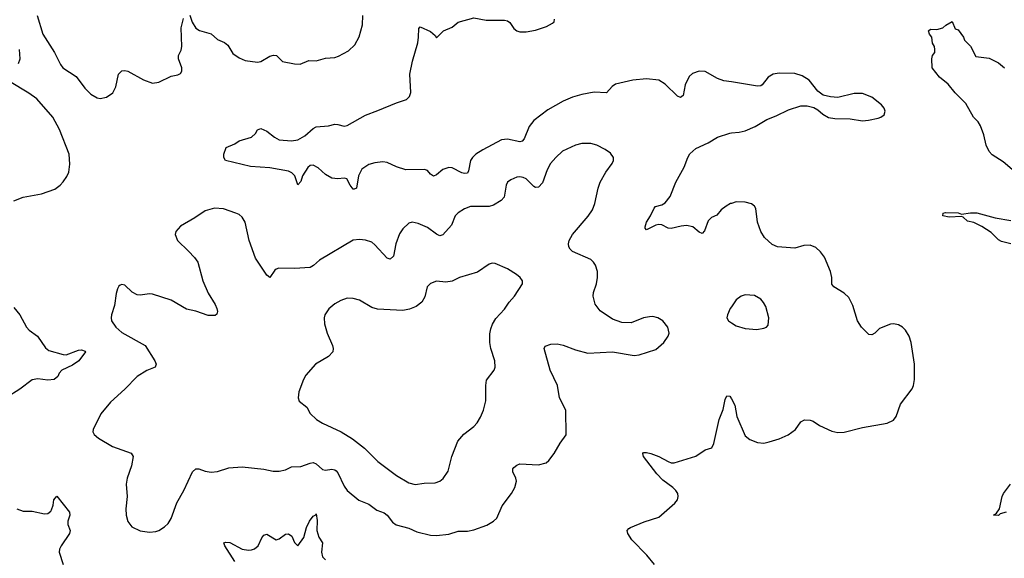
# Model space of a CAD drawing. Header units: inches. Extents: x 1174277 to 1307032, y 522670 to 678486.
# Tile 108 of 121: x 1215388 to 1221768, y 662370 to 665863. Entities that reach past the tile are written whole.
import ezdxf

# ---------------------------------------------------------------- set-up
doc = ezdxf.new("R2010")
doc.units = ezdxf.units.IN
doc.header["$MEASUREMENT"] = 0
doc.layers.add('B2616', color=7, linetype='Continuous')
doc.layers.add('B2626', color=7, linetype='Continuous')

msp = doc.modelspace()

# ---------------------------------------------------------------- linework, layer by layer
at = {"layer": 'B2616', "color": 6}
for points, elevation in [([(1215502.1, 665890), (1215539, 665770), (1215614.1, 665650), (1215652.3, 665572.3), (1215668, 665550), (1215754, 665494), (1215810, 665419.8), (1215850, 665379.5), (1215890, 665355.7), (1215910, 665350.9), (1215950, 665360.6), (1215990.9, 665389.1), (1216011.7, 665428.3), (1216028.7, 665510), (1216050, 665531.8), (1216070, 665534), (1216090, 665528.7), (1216190, 665472.2), (1216250, 665451.8), (1216290, 665458), (1216370, 665495.7), (1216414.2, 665505.8), (1216430, 665513.8), (1216439.5, 665530), (1216438.4, 665550), (1216417.8, 665610), (1216418.4, 665630), (1216433.9, 665666.1), (1216438.1, 665690), (1216435.6, 665810), (1216449.7, 665870)], 1300), ([(1216490, 665893.2), (1216505.9, 665845.9), (1216530, 665808.6), (1216553.6, 665793.6), (1216630, 665770.3), (1216670, 665734.5), (1216715.9, 665715.9), (1216737, 665697), (1216770, 665643.6), (1216810, 665616.6), (1216850, 665599.1), (1216930, 665587.5), (1216950, 665592.9), (1217010, 665626.6), (1217033.6, 665633.6), (1217051.9, 665630), (1217092.1, 665592.1), (1217170, 665576.1), (1217205.4, 665574.6), (1217261.4, 665598.6), (1217310, 665596.1), (1217370, 665612.8), (1217430, 665617.8), (1217453.2, 665626.8), (1217518.1, 665661.9), (1217560.1, 665699.9), (1217588.9, 665751.1), (1217608.8, 665830), (1217612, 665890)], 1300), ([(1220000, 665459.1), (1219950, 665466.9), (1219910, 665481.8), (1219830, 665527), (1219790, 665528.8), (1219746.9, 665513.1), (1219725.3, 665494.7), (1219700.4, 665439.6), (1219687.9, 665372.1), (1219670, 665357.8), (1219650, 665366), (1219570, 665444.7), (1219530, 665471.6), (1219450, 665479), (1219361.3, 665470), (1219250, 665444.7), (1219228, 665430), (1219190, 665389.4), (1219110, 665392.4), (1219030, 665378.2), (1218970, 665361.1), (1218910, 665335.1), (1218810, 665277.9), (1218719.9, 665210), (1218690, 665170), (1218657, 665090), (1218644.1, 665075.9), (1218629.7, 665070.3), (1218550, 665088), (1218510, 665083.6), (1218390, 665019.2), (1218344.6, 664990), (1218322.8, 664970), (1218309.5, 664950), (1218297.4, 664882.6), (1218290, 664866.8), (1218270, 664864.8), (1218253.3, 664870), (1218190, 664901.2), (1218170, 664904.8), (1218130, 664891.8), (1218090, 664857.7), (1218070, 664847.2), (1218050, 664861.4), (1218030, 664884.9), (1218012.3, 664892.3), (1217890, 664890.2), (1217830, 664907.9), (1217770, 664937.7), (1217740.8, 664940.8), (1217690, 664935.7), (1217650, 664924.6), (1217605.9, 664894.1), (1217583.2, 664850), (1217570, 664769.8), (1217555.6, 664764.4), (1217550, 664764.3), (1217528.9, 664788.9), (1217507.3, 664830), (1217490, 664836), (1217450, 664830.3), (1217410, 664835.5), (1217370, 664859.6), (1217322.1, 664902.1), (1217290, 664920.5), (1217270, 664918.4), (1217254.9, 664905.1), (1217220.8, 664850), (1217210, 664812.8), (1217190, 664791.3), (1217170.3, 664850.3), (1217150.8, 664870.8), (1217130, 664880.1), (1217010, 664901.3), (1216883.6, 664910), (1216721.2, 664950), (1216712, 664970), (1216711.5, 664990), (1216726.5, 665033.5), (1216782.2, 665057.8), (1216810, 665076.3), (1216890, 665101.3), (1216915.4, 665124.6), (1216930, 665147.8), (1216950, 665157.6), (1216990, 665140.1), (1217040.5, 665100.5), (1217070, 665084.2), (1217150, 665078.4), (1217190, 665084.7), (1217235.2, 665110), (1217290, 665158.4), (1217310, 665167.6), (1217390, 665175.5), (1217430, 665184.4), (1217450, 665184.2), (1217490, 665172.2), (1217510, 665177), (1217630, 665244.6), (1217710, 665273.2), (1217830, 665324.3), (1217895.2, 665344.8), (1217915.1, 665364.9), (1217922.1, 665390), (1217916, 665510), (1217933.2, 665593.2), (1217967.7, 665712.3), (1217973.4, 665750), (1217973.6, 665806.4), (1217983.7, 665816.3), (1218050, 665786.2), (1218080.3, 665760.3), (1218090, 665745.3), (1218133.8, 665790), (1218190, 665815.1), (1218230, 665846), (1218330, 665876.1), (1218410, 665858.9), (1218530, 665859.2), (1218550, 665855.3), (1218564.8, 665844.8), (1218590, 665804.9), (1218610, 665790.2), (1218630, 665784.2), (1218670, 665784.3), (1218730, 665794.4), (1218801.1, 665818.9), (1218840.3, 665839.7), (1218850.8, 665850), (1218854.6, 665865.4)], 1200), ([(1215381.2, 665578.8), (1215391.9, 665610), (1215387.2, 665670)], 1300), ([(1215350, 664689.1), (1215410, 664711), (1215530, 664733.6), (1215615.1, 664764.9), (1215649.9, 664790), (1215670, 664811.5), (1215694, 664846), (1215705.9, 664874.1), (1215713.4, 664926.6), (1215708.1, 664990), (1215647.4, 665150), (1215603.3, 665230), (1215498.9, 665350), (1215447.2, 665387.2), (1215323.2, 665463.2)], 1300), ([(1220000, 664671.8), (1219994.3, 664670), (1219966, 664654), (1219933.7, 664630), (1219905, 664595), (1219870, 664579.9), (1219860.1, 664570), (1219850, 664557.8), (1219825.7, 664494.3), (1219810, 664476.7), (1219790, 664484), (1219750, 664520.1), (1219710, 664527.7), (1219675.5, 664524.5), (1219610, 664508), (1219590, 664510.4), (1219550, 664532.1), (1219530, 664533.8), (1219510, 664529.5), (1219450, 664500.2), (1219440.8, 664510), (1219440.6, 664520.6), (1219449.2, 664550), (1219476.7, 664590), (1219499.2, 664640.8), (1219509.2, 664650.8), (1219550, 664661.9), (1219570, 664674.6), (1219604, 664716), (1219640.1, 664810), (1219693.5, 664906.5), (1219717.1, 664970), (1219730, 664992.8), (1219770, 665028.7), (1219850, 665063.5), (1219910, 665101), (1219990, 665128), (1220000, 665128.9)], 1200), ([(1215350, 663996.1), (1215389.5, 663949.5), (1215432.9, 663870), (1215450, 663849.3), (1215504.7, 663810), (1215554.8, 663734.8), (1215577.4, 663717.4), (1215670, 663691.2), (1215690, 663690.4), (1215770, 663719.2), (1215790, 663722.1), (1215812.9, 663712.8), (1215815, 663710), (1215772.1, 663650), (1215730, 663622.4), (1215661.9, 663590), (1215644.5, 663570), (1215636, 663550), (1215612.9, 663530), (1215570, 663525.1), (1215505.4, 663534.6), (1215470, 663526.4), (1215390, 663466.5), (1215301, 663410)], 1200), ([(1220000, 664001.5), (1219992.2, 663990), (1219974.6, 663950), (1219971.4, 663930), (1219981.8, 663910), (1220000, 663898.1)], 1300), ([(1219501.2, 662330), (1219451.2, 662391.2), (1219354.7, 662490), (1219328.4, 662530), (1219325.6, 662550), (1219335.8, 662564.2), (1219346.6, 662570), (1219434.3, 662605.7), (1219530, 662637.5), (1219633.4, 662726.6), (1219649.8, 662750), (1219655.1, 662770), (1219652.8, 662790), (1219640.8, 662810), (1219621.2, 662830), (1219556, 662876), (1219517, 662917), (1219430.6, 663030), (1219426.5, 663050), (1219430, 663056.1), (1219450, 663057.1), (1219476.9, 663050), (1219529.1, 663030), (1219590, 662997.9), (1219610, 662990.1), (1219630, 662989.5), (1219770, 663032.6), (1219830, 663074), (1219873, 663087), (1219885.2, 663114.8), (1219921.2, 663270), (1219945.6, 663334.4), (1219959.5, 663400.5), (1219970, 663423.8), (1219990, 663422.2), (1220000, 663404.2)], 1200), ([(1215370, 662691.4), (1215410, 662675.2), (1215470, 662675.8), (1215550, 662659.3), (1215570, 662660.7), (1215590, 662675.2), (1215595.2, 662684.8), (1215605.5, 662714.5), (1215610.5, 662749.5), (1215630, 662773.4), (1215711.7, 662670), (1215713.2, 662650), (1215700.8, 662610), (1215701.1, 662590), (1215714.8, 662550), (1215710.9, 662530), (1215656.5, 662450), (1215647.4, 662430), (1215644.6, 662410), (1215670.1, 662330)], 1200), ([(1216783.4, 662350), (1216716.9, 662450), (1216711, 662470), (1216725, 662475), (1216750, 662472.4), (1216830, 662428.7), (1216870, 662422.5), (1216890, 662424), (1216910, 662431.3), (1216933.6, 662450), (1216956.9, 662503.1), (1216970, 662520.7), (1216990, 662526.7), (1217050, 662489.7), (1217070, 662495.8), (1217110, 662525.5), (1217130, 662529.1), (1217152.8, 662512.8), (1217170, 662471.6), (1217190, 662451.4), (1217230, 662503.9), (1217246.5, 662570), (1217266.2, 662610), (1217290, 662644.3), (1217307.2, 662652.8), (1217310, 662659.3), (1217315, 662615), (1217314.8, 662550), (1217327.1, 662507.1), (1217350.8, 662470), (1217344.2, 662410), (1217350, 662378.7), (1217370, 662360.4)], 1200)]:
    msp.add_lwpolyline(points, dxfattribs=dict(at, elevation=elevation))
for points, elevation in [([(1219090, 665060.9), (1219030, 665059.3), (1218990, 665049.3), (1218905.7, 665010), (1218861.3, 664970), (1218828.8, 664930), (1218805.9, 664890), (1218775.2, 664804.8), (1218750, 664777.2), (1218730, 664774.7), (1218720.3, 664780.3), (1218670.5, 664830), (1218650, 664839.4), (1218630, 664843.2), (1218610, 664840.9), (1218570, 664824.2), (1218550.1, 664809.9), (1218539.9, 664790), (1218528.1, 664711.9), (1218508.6, 664690), (1218459, 664661), (1218430, 664651.7), (1218310, 664652), (1218270, 664636.8), (1218229.2, 664610.8), (1218210, 664591.8), (1218186.2, 664530), (1218130, 664468.6), (1218110, 664461.9), (1218090, 664471.5), (1218030, 664516.2), (1217970, 664542), (1217931.2, 664548.8), (1217910, 664542.6), (1217870, 664506.1), (1217850, 664473.2), (1217825.5, 664410), (1217810, 664330), (1217790, 664310.3), (1217770, 664316.8), (1217690, 664403.4), (1217670, 664419.2), (1217630, 664433.6), (1217590, 664436.9), (1217550, 664433.9), (1217330, 664303), (1217291.5, 664268.5), (1217270, 664256.8), (1217170, 664248.5), (1217068.5, 664251.5), (1217050, 664245.2), (1217042.4, 664237.6), (1217010, 664190.7), (1216990, 664206.5), (1216916.9, 664316.9), (1216875.7, 664430), (1216850.3, 664550), (1216830, 664582.3), (1216810, 664598.6), (1216788.6, 664608.6), (1216710, 664636.7), (1216650, 664639.6), (1216590, 664624.4), (1216522.5, 664577.5), (1216430, 664523.7), (1216401, 664490), (1216396.2, 664470), (1216410.1, 664430), (1216482.8, 664362.8), (1216520.9, 664320.9), (1216541.7, 664290), (1216574.5, 664170), (1216609.3, 664090), (1216655.2, 664015.2), (1216665.7, 663990), (1216669.8, 663970), (1216666.2, 663953.8), (1216654.6, 663945.4), (1216610, 663944.9), (1216530, 663972.1), (1216470, 663985.6), (1216370, 664044.1), (1216250, 664082.9), (1216230, 664085.6), (1216170, 664077.1), (1216150, 664078.6), (1216116.4, 664096.4), (1216070, 664140.3), (1216050, 664145.3), (1216039.5, 664140.5), (1216030, 664134.3), (1216022.1, 664117.9), (1216012.7, 664087.3), (1216002.5, 664010), (1215983.7, 663950), (1215980.3, 663930), (1215984.4, 663910), (1216011.8, 663870), (1216050, 663834.1), (1216201.6, 663750), (1216264.6, 663650), (1216272.2, 663630), (1216266.1, 663610), (1216211.3, 663588.7), (1216150, 663549.9), (1216070, 663466.9), (1215977.3, 663382.7), (1215913.5, 663306.5), (1215864.7, 663204.7), (1215862.8, 663190), (1215871.8, 663171.8), (1215899.5, 663150), (1215990, 663095.1), (1216110, 663051.7), (1216123.3, 663030), (1216113.2, 662970), (1216085.5, 662890), (1216077.6, 662850), (1216084.7, 662770), (1216076.4, 662690), (1216077.3, 662650), (1216088.2, 662608.2), (1216114.8, 662574.8), (1216170, 662549.2), (1216230, 662539.7), (1216270, 662543), (1216290, 662549.6), (1216326.4, 662573.6), (1216350, 662596.6), (1216370, 662627.5), (1216407.5, 662730), (1216452.5, 662810), (1216509.1, 662930.9), (1216530, 662950.8), (1216550, 662950.7), (1216590, 662934.3), (1216630, 662927.9), (1216670, 662932.2), (1216742.9, 662957.1), (1216830, 662963.9), (1216970, 662948.5), (1217030, 662935.7), (1217070, 662935.5), (1217110, 662943.8), (1217150, 662962.7), (1217210, 662964.5), (1217270, 662988), (1217290, 662990.5), (1217310, 662982.4), (1217350, 662946.5), (1217370, 662941.9), (1217410, 662947.3), (1217430, 662944.3), (1217438.2, 662938.2), (1217450, 662925), (1217490, 662837.9), (1217510.7, 662810.7), (1217586.3, 662746.3), (1217650, 662721.6), (1217701.8, 662681.8), (1217750, 662665.9), (1217770.2, 662650.2), (1217804.4, 662604.4), (1217827.9, 662587.9), (1217910, 662566), (1217962.2, 662542.2), (1218050, 662519), (1218090, 662517.1), (1218170, 662526.1), (1218230, 662546.2), (1218290, 662545.5), (1218330, 662553.9), (1218414.9, 662585.1), (1218459.1, 662610), (1218479.1, 662630), (1218515.2, 662710), (1218574.6, 662790), (1218597.3, 662830), (1218606.6, 662870), (1218602.3, 662890), (1218583.2, 662930), (1218583.2, 662950), (1218590, 662958.9), (1218610, 662974.7), (1218630, 662981.9), (1218750, 662975.6), (1218800.3, 662990), (1218816.2, 663003.8), (1218850.7, 663049.3), (1218890, 663117.4), (1218929.8, 663170), (1218927.5, 663330), (1218886.7, 663410), (1218872.3, 663490), (1218825.6, 663590), (1218786.3, 663730), (1218793.4, 663746.6), (1218830, 663759.4), (1218870, 663760.8), (1218910, 663752.5), (1218990, 663721.8), (1219070, 663699.6), (1219230, 663708.5), (1219370, 663684.4), (1219402, 663690), (1219510, 663724.2), (1219562.2, 663770), (1219589.8, 663810), (1219596.2, 663830), (1219588.9, 663870), (1219556.4, 663910), (1219522.4, 663930), (1219490, 663937.3), (1219470, 663936.7), (1219430, 663928.6), (1219350, 663897.4), (1219290, 663898.3), (1219230, 663920.2), (1219150, 663974.4), (1219117.8, 664017.8), (1219103.9, 664070), (1219106.1, 664093.9), (1219126.3, 664150), (1219133.4, 664190), (1219131.8, 664230), (1219119.7, 664270), (1219107.1, 664290), (1219088.1, 664308.1), (1218970, 664359.6), (1218954.4, 664374.4), (1218946.2, 664390), (1218944.1, 664410), (1218948.6, 664430), (1218970, 664469.6), (1219072, 664588), (1219099.1, 664630), (1219115.1, 664670), (1219136.6, 664770), (1219150.5, 664809.5), (1219185.5, 664874.5), (1219227.4, 664930), (1219236.7, 664950), (1219235.3, 664970), (1219216.7, 664996.7), (1219182.2, 665022.2), (1219128.2, 665050)], 1300), ([(1218450, 664284.5), (1218430, 664278.4), (1218354, 664226.1), (1218237.1, 664190), (1218190, 664166.8), (1218150, 664160.5), (1218090, 664166.6), (1218050, 664152.8), (1218028.3, 664130), (1218014.3, 664065.7), (1217994, 664030), (1217956.4, 664003.6), (1217913.3, 663986.7), (1217870, 663977.3), (1217706.7, 663986.7), (1217670, 663996.7), (1217590, 664043.9), (1217550, 664055.2), (1217510, 664056.2), (1217470, 664041.9), (1217430, 664019.5), (1217392.5, 663987.5), (1217366.5, 663950), (1217361.1, 663930), (1217362.7, 663890), (1217380.1, 663830), (1217415.4, 663750), (1217419.2, 663730), (1217416.5, 663710), (1217390, 663679.4), (1217304.5, 663630), (1217243, 663557), (1217226.9, 663530), (1217196.9, 663450), (1217192.2, 663410), (1217198.9, 663390), (1217249.3, 663349.3), (1217270, 663309.3), (1217310.7, 663270.7), (1217350, 663245.4), (1217470.5, 663190.5), (1217545.2, 663145.2), (1217623.5, 663083.5), (1217710, 662997.4), (1217830, 662908), (1217910, 662859.5), (1217950, 662849), (1218010, 662858.1), (1218081.5, 662858.5), (1218110, 662869.5), (1218132.1, 662887.9), (1218164.3, 662935.7), (1218187.5, 663030), (1218228.2, 663130), (1218265.3, 663174.7), (1218330, 663225), (1218352, 663248), (1218374.9, 663285.1), (1218393.1, 663330), (1218409.3, 663390.7), (1218408.3, 663490), (1218413.7, 663526.3), (1218462.9, 663590), (1218469.9, 663610.1), (1218467, 663650), (1218441.6, 663730), (1218433.9, 663770), (1218434.2, 663825.8), (1218440.9, 663859.1), (1218451.8, 663888.2), (1218474.2, 663925.8), (1218530, 663986.6), (1218559.9, 664030), (1218595, 664070), (1218647, 664150), (1218646, 664170), (1218631.6, 664190), (1218607, 664210), (1218550, 664248.3), (1218470, 664282.6)], 1400)]:
    msp.add_lwpolyline(points, close=True, dxfattribs=dict(at, elevation=elevation))
at = {"layer": 'B2626', "color": 6}
for points, elevation in [([(1221879.2, 664839.2), (1221760.2, 664940.2), (1221690, 664987.6), (1221670, 665008.7), (1221650, 665048.9), (1221636.3, 665116.3), (1221613.9, 665173.9), (1221599.7, 665199.7), (1221569.6, 665230), (1221518.6, 665318.6), (1221450, 665389.3), (1221405.4, 665445.4), (1221348.5, 665490), (1221301.2, 665550), (1221298, 665610), (1221302, 665630), (1221318, 665650), (1221318, 665670), (1221315.3, 665690), (1221302, 665710), (1221299.3, 665750), (1221284, 665770), (1221278, 665790), (1221290, 665802), (1221330, 665799.5), (1221369.2, 665810), (1221390, 665828.5), (1221430, 665850.8), (1221450, 665804.7), (1221470, 665798), (1221504.7, 665750), (1221511, 665731), (1221550, 665692), (1221583.5, 665623.5), (1221670, 665612.8), (1221730, 665582.8), (1221770.2, 665550)], 1100), ([(1220000, 665128.9), (1220050, 665133.3), (1220090, 665142.2), (1220154.2, 665170), (1220230, 665216.4), (1220290, 665238.8), (1220370, 665278.4), (1220450, 665303.4), (1220490, 665305), (1220533.8, 665293.8), (1220559.4, 665279.4), (1220592, 665250), (1220630, 665228.6), (1220670, 665222.8), (1220770, 665219.5), (1220850, 665207.8), (1220888.8, 665211.2), (1220950, 665225.4), (1220968.3, 665231.7), (1220990, 665247), (1220996.8, 665270), (1220988.7, 665290), (1220972.5, 665310), (1220910, 665359.5), (1220850, 665384.5), (1220794.8, 665385.2), (1220690, 665359.4), (1220642.1, 665362.1), (1220594.5, 665374.5), (1220558.9, 665398.9), (1220504.1, 665470), (1220459.5, 665499.5), (1220410, 665514.5), (1220310, 665515.4), (1220270, 665510.6), (1220237.7, 665490), (1220199.4, 665440.6), (1220190, 665434.2), (1220170, 665432.6), (1220000, 665459.1)], 1200), ([(1220000, 663404.2), (1220022.9, 663362.9), (1220036, 663290), (1220090, 663163.6), (1220119.6, 663139.6), (1220170, 663121.1), (1220210, 663117.7), (1220245.1, 663125.1), (1220310, 663145.4), (1220367.8, 663170), (1220415.7, 663204.3), (1220450, 663255.3), (1220472.8, 663267.2), (1220510, 663265.5), (1220530, 663258.8), (1220570, 663231.7), (1220650, 663194.3), (1220690, 663185.1), (1220730, 663188.6), (1220850, 663219.2), (1221010, 663246), (1221050, 663266.8), (1221068.2, 663290), (1221095.2, 663370), (1221171.2, 663470), (1221180.2, 663490), (1221186.9, 663530), (1221185.6, 663630), (1221165, 663770), (1221152.3, 663810), (1221128.4, 663850), (1221108.4, 663868.4), (1221083.2, 663883.2), (1221050, 663889.8), (1221030, 663888.2), (1220960.1, 663859.9), (1220929.6, 663830.4), (1220910, 663819.1), (1220890, 663822), (1220842.9, 663870), (1220817.4, 663910), (1220786.1, 664010), (1220761.5, 664061.5), (1220731.4, 664090), (1220663.2, 664130), (1220650, 664148.6), (1220650.9, 664190.9), (1220642.6, 664230), (1220603.1, 664323.1), (1220577.8, 664357.8), (1220546.3, 664386.3), (1220510, 664401.7), (1220470, 664398.2), (1220410, 664381.2), (1220299.6, 664390), (1220264.9, 664404.9), (1220214, 664450), (1220189.9, 664489.9), (1220168.6, 664550), (1220157.7, 664637.7), (1220150, 664652.9), (1220130, 664669.8), (1220090, 664679.2), (1220030, 664681.2), (1220000, 664671.8)], 1200), ([(1221810, 664409.5), (1221750, 664424), (1221730, 664435.1), (1221682.6, 664482.6), (1221622.6, 664522.6), (1221570, 664548.2), (1221530, 664555.7), (1221501.9, 664581.9), (1221490, 664586.8), (1221410, 664581.8), (1221369.6, 664590), (1221372.5, 664607.5), (1221388.2, 664611.8), (1221470, 664610.1), (1221490, 664602), (1221549.1, 664610.9), (1221590, 664610.8), (1221710, 664577), (1221810, 664561.4)], 1100), ([(1220000, 663898.1), (1220030, 663878.4), (1220090, 663860.1), (1220165.7, 663854.3), (1220210, 663861.8), (1220227.3, 663870), (1220237.8, 663882.2), (1220243.2, 663930), (1220222.1, 664002.1), (1220208.7, 664028.7), (1220190.8, 664050), (1220150, 664074), (1220090, 664077.8), (1220062.9, 664070), (1220030, 664045.3), (1220000, 664001.5)], 1300), ([(1221780.2, 662670), (1221742, 662658), (1221730, 662647.7), (1221697.2, 662650), (1221716.6, 662663.4), (1221736, 662690), (1221754.3, 662770), (1221763.6, 662790), (1221808.5, 662851.5)], 1100)]:
    msp.add_lwpolyline(points, dxfattribs=dict(at, elevation=elevation))

doc.saveas('drawing.dxf')
